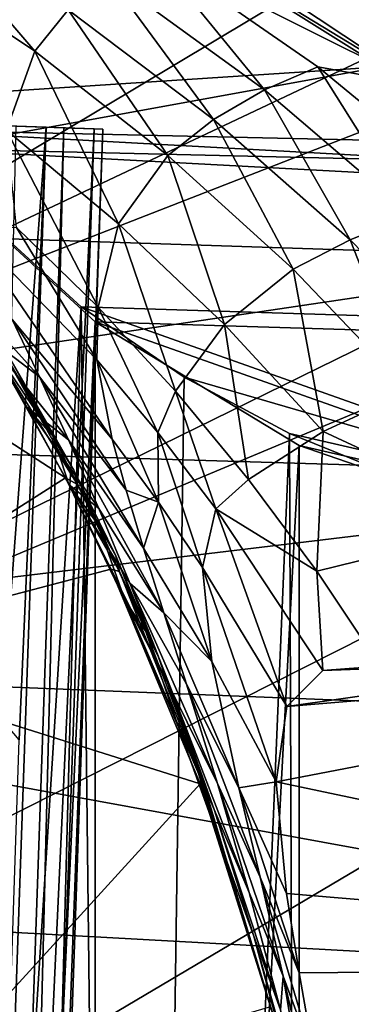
# Model space of a CAD drawing. Header units: metres. Extents: x 0 to 1004, y -708 to 0.
# Tile 43 of 125: x 115 to 148, y -241 to -144. Entities that reach past the tile are written whole.
import ezdxf

# ---------------------------------------------------------------- set-up
doc = ezdxf.new("R2010")
doc.units = ezdxf.units.M

msp = doc.modelspace()

# ---------------------------------------------------------------- linework, layer by layer
at = {"layer": 'top01'}
for points in [[(150.603806, -148.907761, 660.66925), (125.190033, -133.015198, 661.334717), (72.071655, -154.054321, 662.725708)], [(72.071655, -154.054321, 662.725708), (125.190033, -133.015198, 661.334717), (77.891426, -144.171539, 662.573303)], [(116.674675, -147.392715, 501.049255), (102.940353, -138.150208, 501.049255), (104.98056, -133.725479, 532.724182)], [(119.954422, -143.344849, 532.748108), (116.674675, -147.392715, 501.049255), (104.98056, -133.725479, 532.724182)], [(154.280563, -150.726608, 628.322754), (125.190033, -133.015198, 661.334717), (150.603806, -148.907761, 660.66925)], [(154.280563, -150.726608, 628.322754), (129.740082, -134.435089, 628.322754), (125.190033, -133.015198, 661.334717)], [(129.740082, -134.435089, 628.322754), (154.280563, -150.726608, 628.322754), (128.122391, -137.629944, 596.417236)], [(128.122391, -137.629944, 596.417236), (139.167053, -151.17244, 564.577698), (123.889717, -140.089279, 564.550598)], [(128.122391, -137.629944, 596.417236), (154.280563, -150.726608, 628.322754), (144.396408, -148.912979, 596.434692)], [(128.122391, -137.629944, 596.417236), (144.396408, -148.912979, 596.434692), (139.167053, -151.17244, 564.577698)], [(113.921112, -155.120407, 454.824524), (102.940353, -138.150208, 501.049255), (116.674675, -147.392715, 501.049255)], [(119.954422, -143.344849, 532.748108), (123.889717, -140.089279, 564.550598), (134.175613, -154.068909, 532.771973)], [(123.889717, -140.089279, 564.550598), (139.167053, -151.17244, 564.577698), (134.175613, -154.068909, 532.771973)], [(129.708603, -157.599197, 501.049255), (116.674675, -147.392715, 501.049255), (119.954422, -143.344849, 532.748108)], [(134.175613, -154.068909, 532.771973), (129.708603, -157.599197, 501.049255), (119.954422, -143.344849, 532.748108)], [(113.921112, -155.120407, 454.824524), (116.674675, -147.392715, 501.049255), (124.887856, -164.277863, 455.336273)], [(116.674675, -147.392715, 501.049255), (129.708603, -157.599197, 501.049255), (124.887856, -164.277863, 455.336273)], [(173.657318, -167.69252, 660.065552), (150.603806, -148.907761, 660.66925), (66.513504, -164.182388, 662.871216)], [(66.513504, -164.182388, 662.871216), (150.603806, -148.907761, 660.66925), (72.071655, -154.054321, 662.725708)], [(144.396408, -148.912979, 596.434692), (153.541718, -163.432632, 564.604797), (139.167053, -151.17244, 564.577698)], [(154.280563, -150.726608, 628.322754), (159.700363, -161.505997, 596.452087), (144.396408, -148.912979, 596.434692)], [(144.396408, -148.912979, 596.434692), (159.700363, -161.505997, 596.452087), (153.541718, -163.432632, 564.604797)], [(134.175613, -154.068909, 532.771973), (139.167053, -151.17244, 564.577698), (147.561508, -165.837006, 532.795898)], [(139.167053, -151.17244, 564.577698), (153.541718, -163.432632, 564.604797), (147.561508, -165.837006, 532.795898)], [(141.974609, -168.716766, 501.049255), (129.708603, -157.599197, 501.049255), (134.175613, -154.068909, 532.771973)], [(147.561508, -165.837006, 532.795898), (141.974609, -168.716766, 501.049255), (134.175613, -154.068909, 532.771973)], [(124.887856, -164.277863, 455.336273), (122.88945, -172.431961, 410.749725), (113.921112, -155.120407, 454.824524)], [(122.88945, -172.431961, 410.749725), (114.890015, -164.640152, 409.895569), (113.921112, -155.120407, 454.824524)], [(124.887856, -164.277863, 455.336273), (129.708603, -157.599197, 501.049255), (135.244949, -174.125107, 455.876099)], [(129.708603, -157.599197, 501.049255), (141.974609, -168.716766, 501.049255), (135.244949, -174.125107, 455.876099)], [(92.571938, -206.354126, 251.46524), (77.797256, -162.056335, 241.289352), (119.697037, -189.131226, 253.428101)], [(77.797256, -162.056335, 241.289352), (113.011009, -177.20903, 250.164398), (119.697037, -189.131226, 253.428101)], [(147.561508, -165.837006, 532.795898), (153.541718, -163.432632, 564.604797), (160.034378, -178.582336, 532.819824)], [(56.236809, -185.134598, 663.14032), (173.657318, -167.69252, 660.065552), (66.513504, -164.182388, 662.871216)], [(122.770035, -177.582153, 388.940582), (124.259895, -185.355469, 367.760254), (109.851807, -164.294052, 387.249664)], [(124.259895, -185.355469, 367.760254), (114.465019, -173.655441, 366.478912), (109.851807, -164.294052, 387.249664)], [(122.770035, -177.582153, 388.940582), (109.851807, -164.294052, 387.249664), (114.890015, -164.640152, 409.895569)], [(122.770035, -177.582153, 388.940582), (114.890015, -164.640152, 409.895569), (122.88945, -172.431961, 410.749725)], [(130.472427, -180.665222, 411.628815), (122.88945, -172.431961, 410.749725), (124.887856, -164.277863, 455.336273)], [(135.244949, -174.125107, 455.876099), (130.472427, -180.665222, 411.628815), (124.887856, -164.277863, 455.336273)], [(153.409164, -180.68782, 501.049255), (141.974609, -168.716766, 501.049255), (147.561508, -165.837006, 532.795898)], [(160.034378, -178.582336, 532.819824), (153.409164, -180.68782, 501.049255), (147.561508, -165.837006, 532.795898)], [(194.273987, -189.270874, 659.525696), (173.657318, -167.69252, 660.065552), (56.236809, -185.134598, 663.14032)], [(117.13353, -179.241379, 356.566284), (107.556938, -168.629532, 355.959808), (114.465019, -173.655441, 366.478912)], [(111.735992, -175.155411, 346.600128), (107.556938, -168.629532, 355.959808), (117.13353, -179.241379, 356.566284)], [(135.244949, -174.125107, 455.876099), (141.974609, -168.716766, 501.049255), (144.927032, -184.607925, 456.419769)], [(141.974609, -168.716766, 501.049255), (153.409164, -180.68782, 501.049255), (144.927032, -184.607925, 456.419769)], [(128.739456, -184.711761, 389.849091), (122.770035, -177.582153, 388.940582), (122.88945, -172.431961, 410.749725)], [(128.739456, -184.711761, 389.849091), (122.88945, -172.431961, 410.749725), (130.472427, -180.665222, 411.628815)], [(111.980202, -174.123718, 328.175842), (111.735992, -175.155411, 346.600128), (118.532761, -185.164246, 317.324951)], [(114.173958, -177.293823, 302.643372), (111.980202, -174.123718, 328.175842), (118.532761, -185.164246, 317.324951)], [(125.619743, -190.335968, 357.534943), (117.13353, -179.241379, 356.566284), (114.465019, -173.655441, 366.478912)], [(114.465019, -173.655441, 366.478912), (124.259895, -185.355469, 367.760254), (125.619743, -190.335968, 357.534943)], [(137.614853, -189.295364, 412.470612), (130.472427, -180.665222, 411.628815), (135.244949, -174.125107, 455.876099)], [(144.927032, -184.607925, 456.419769), (137.614853, -189.295364, 412.470612), (135.244949, -174.125107, 455.876099)], [(115.902756, -182.207504, 337.624542), (111.735992, -175.155411, 346.600128), (119.975876, -185.409958, 347.005463)], [(119.975876, -185.409958, 347.005463), (111.735992, -175.155411, 346.600128), (117.13353, -179.241379, 356.566284)], [(111.735992, -175.155411, 346.600128), (115.902756, -182.207504, 337.624542), (118.532761, -185.164246, 317.324951)], [(119.697037, -189.131226, 253.428101), (113.011009, -177.20903, 250.164398), (120.854942, -189.78746, 275.682159)], [(120.854942, -189.78746, 275.682159), (113.011009, -177.20903, 250.164398), (114.443565, -178.339508, 277.107758)], [(114.443565, -178.339508, 277.107758), (114.173958, -177.293823, 302.643372), (120.516792, -188.384445, 296.504913)], [(120.516792, -188.384445, 296.504913), (114.173958, -177.293823, 302.643372), (118.532761, -185.164246, 317.324951)], [(128.739456, -184.711761, 389.849091), (128.786072, -191.516891, 368.44339), (122.770035, -177.582153, 388.940582)], [(128.786072, -191.516891, 368.44339), (124.259895, -185.355469, 367.760254), (122.770035, -177.582153, 388.940582)], [(120.854942, -189.78746, 275.682159), (114.443565, -178.339508, 277.107758), (120.516792, -188.384445, 296.504913)], [(127.327492, -196.014145, 347.637817), (117.13353, -179.241379, 356.566284), (125.619743, -190.335968, 357.534943)], [(127.327492, -196.014145, 347.637817), (119.975876, -185.409958, 347.005463), (117.13353, -179.241379, 356.566284)], [(134.404846, -192.158707, 390.701569), (128.739456, -184.711761, 389.849091), (130.472427, -180.665222, 411.628815)], [(134.404846, -192.158707, 390.701569), (130.472427, -180.665222, 411.628815), (137.614853, -189.295364, 412.470612)], [(144.927032, -184.607925, 456.419769), (153.409164, -180.68782, 501.049255), (163.953018, -193.450378, 501.049255)], [(122.944572, -192.144287, 337.823792), (120.007156, -189.775543, 329.049469), (115.902756, -182.207504, 337.624542)], [(122.944572, -192.144287, 337.823792), (115.902756, -182.207504, 337.624542), (119.975876, -185.409958, 347.005463)], [(118.532761, -185.164246, 317.324951), (115.902756, -182.207504, 337.624542), (120.007156, -189.775543, 329.049469)], [(134.404846, -192.158707, 390.701569), (133.11792, -197.913986, 369.078979), (128.739456, -184.711761, 389.849091)], [(133.11792, -197.913986, 369.078979), (128.786072, -191.516891, 368.44339), (128.739456, -184.711761, 389.849091)], [(144.294586, -198.276489, 413.212738), (137.614853, -189.295364, 412.470612), (144.927032, -184.607925, 456.419769)], [(163.953018, -193.450378, 501.049255), (144.294586, -198.276489, 413.212738), (144.927032, -184.607925, 456.419769)], [(47.166103, -206.939041, 663.377869), (194.273987, -189.270874, 659.525696), (56.236809, -185.134598, 663.14032)], [(118.532761, -185.164246, 317.324951), (120.007156, -189.775543, 329.049469), (122.929359, -193.754929, 310.006592)], [(118.532761, -185.164246, 317.324951), (122.929359, -193.754929, 310.006592), (120.516792, -188.384445, 296.504913)], [(122.944572, -192.144287, 337.823792), (119.975876, -185.409958, 347.005463), (129.325928, -202.357285, 338.125763)], [(119.975876, -185.409958, 347.005463), (127.327492, -196.014145, 347.637817), (129.325928, -202.357285, 338.125763)], [(124.259895, -185.355469, 367.760254), (128.786072, -191.516891, 368.44339), (125.619743, -190.335968, 357.534943)], [(122.929359, -193.754929, 310.006592), (124.607666, -196.754715, 292.36673), (120.516792, -188.384445, 296.504913)], [(120.516792, -188.384445, 296.504913), (124.607666, -196.754715, 292.36673), (120.854942, -189.78746, 275.682159)], [(47.166103, -206.939041, 663.377869), (212.231308, -213.501617, 659.055481), (194.273987, -189.270874, 659.525696)], [(92.571938, -206.354126, 251.46524), (119.697037, -189.131226, 253.428101), (124.135574, -198.084137, 255.749344)], [(124.135574, -198.084137, 255.749344), (119.697037, -189.131226, 253.428101), (124.980476, -198.313095, 274.724731)], [(124.980476, -198.313095, 274.724731), (119.697037, -189.131226, 253.428101), (120.854942, -189.78746, 275.682159)], [(125.544258, -201.176163, 317.792633), (120.007156, -189.775543, 329.049469), (130.145386, -210.062088, 317.894958)], [(130.145386, -210.062088, 317.894958), (120.007156, -189.775543, 329.049469), (125.992218, -199.424118, 329.0495)], [(125.992218, -199.424118, 329.0495), (120.007156, -189.775543, 329.049469), (122.944572, -192.144287, 337.823792)], [(120.007156, -189.775543, 329.049469), (125.544258, -201.176163, 317.792633), (122.929359, -193.754929, 310.006592)], [(124.607666, -196.754715, 292.36673), (124.980476, -198.313095, 274.724731), (120.854942, -189.78746, 275.682159)], [(144.294586, -198.276489, 413.212738), (134.404846, -192.158707, 390.701569), (137.614853, -189.295364, 412.470612)], [(128.786072, -191.516891, 368.44339), (127.327492, -196.014145, 347.637817), (125.619743, -190.335968, 357.534943)], [(134.031845, -207.116989, 348.281067), (127.327492, -196.014145, 347.637817), (128.786072, -191.516891, 368.44339)], [(133.11792, -197.913986, 369.078979), (134.031845, -207.116989, 348.281067), (128.786072, -191.516891, 368.44339)], [(129.325928, -202.357285, 338.125763), (125.992218, -199.424118, 329.0495), (122.944572, -192.144287, 337.823792)], [(141.361862, -211.497131, 369.979553), (133.11792, -197.913986, 369.078979), (134.404846, -192.158707, 390.701569)], [(144.898132, -207.980591, 391.943298), (134.404846, -192.158707, 390.701569), (144.294586, -198.276489, 413.212738)], [(144.898132, -207.980591, 391.943298), (141.361862, -211.497131, 369.979553), (134.404846, -192.158707, 390.701569)], [(150.491486, -207.561539, 413.792694), (144.294586, -198.276489, 413.212738), (163.953018, -193.450378, 501.049255)], [(122.929359, -193.754929, 310.006592), (125.544258, -201.176163, 317.792633), (127.56916, -204.173431, 302.316284)], [(122.929359, -193.754929, 310.006592), (127.56916, -204.173431, 302.316284), (124.607666, -196.754715, 292.36673)], [(129.325928, -202.357285, 338.125763), (127.327492, -196.014145, 347.637817), (134.031845, -207.116989, 348.281067)], [(127.56916, -204.173431, 302.316284), (128.813919, -206.695908, 288.005524), (124.607666, -196.754715, 292.36673)], [(124.607666, -196.754715, 292.36673), (128.813919, -206.695908, 288.005524), (124.980476, -198.313095, 274.724731)], [(132.867233, -219.082504, 260.62207), (92.571938, -206.354126, 251.46524), (124.135574, -198.084137, 255.749344)], [(133.009766, -218.619522, 272.726166), (132.867233, -219.082504, 260.62207), (124.135574, -198.084137, 255.749344)], [(133.009766, -218.619522, 272.726166), (124.135574, -198.084137, 255.749344), (124.980476, -198.313095, 274.724731)], [(128.813919, -206.695908, 288.005524), (133.009766, -218.619522, 272.726166), (124.980476, -198.313095, 274.724731)], [(141.361862, -211.497131, 369.979553), (140.333145, -218.86525, 348.718903), (133.11792, -197.913986, 369.078979)], [(140.333145, -218.86525, 348.718903), (134.031845, -207.116989, 348.281067), (133.11792, -197.913986, 369.078979)], [(150.491486, -207.561539, 413.792694), (144.898132, -207.980591, 391.943298), (144.294586, -198.276489, 413.212738)], [(130.145386, -210.062088, 317.894958), (125.992218, -199.424118, 329.0495), (134.569916, -219.05423, 318.084259)], [(125.992218, -199.424118, 329.0495), (131.550308, -209.324799, 329.0495), (134.569916, -219.05423, 318.084259)], [(129.325928, -202.357285, 338.125763), (131.550308, -209.324799, 329.0495), (125.992218, -199.424118, 329.0495)], [(130.758438, -213.526489, 307.418549), (125.544258, -201.176163, 317.792633), (134.239182, -221.599396, 307.646088)], [(134.239182, -221.599396, 307.646088), (125.544258, -201.176163, 317.792633), (130.145386, -210.062088, 317.894958)], [(125.544258, -201.176163, 317.792633), (130.758438, -213.526489, 307.418549), (127.56916, -204.173431, 302.316284)], [(134.031845, -207.116989, 348.281067), (136.670853, -219.45871, 329.0495), (129.325928, -202.357285, 338.125763)], [(136.670853, -219.45871, 329.0495), (131.550308, -209.324799, 329.0495), (129.325928, -202.357285, 338.125763)], [(127.56916, -204.173431, 302.316284), (130.758438, -213.526489, 307.418549), (131.89093, -215.431442, 295.295471)], [(128.813919, -206.695908, 288.005524), (127.56916, -204.173431, 302.316284), (131.89093, -215.431442, 295.295471)], [(140.333145, -218.86525, 348.718903), (207.175644, -206.020111, 628.322754), (225.579132, -236.833511, 628.322754)], [(140.333145, -218.86525, 348.718903), (141.361862, -211.497131, 369.979553), (207.175644, -206.020111, 628.322754)], [(141.361862, -211.497131, 369.979553), (173.551559, -206.938278, 501.049255), (207.175644, -206.020111, 628.322754)], [(39.396584, -229.491959, 663.581299), (227.023026, -239.772797, 658.668152), (47.166103, -206.939041, 663.377869)], [(227.023026, -239.772797, 658.668152), (212.231308, -213.501617, 659.055481), (47.166103, -206.939041, 663.377869)], [(103.088409, -251.719864, 259.649841), (92.571938, -206.354126, 251.46524), (132.867233, -219.082504, 260.62207)], [(131.89093, -215.431442, 295.295471), (132.670441, -217.268478, 284.011169), (128.813919, -206.695908, 288.005524)], [(132.670441, -217.268478, 284.011169), (133.009766, -218.619522, 272.726166), (128.813919, -206.695908, 288.005524)], [(136.670853, -219.45871, 329.0495), (134.031845, -207.116989, 348.281067), (140.333145, -218.86525, 348.718903)], [(141.361862, -211.497131, 369.979553), (144.898132, -207.980591, 391.943298), (173.551559, -206.938278, 501.049255)], [(144.898132, -207.980591, 391.943298), (150.491486, -207.561539, 413.792694), (173.551559, -206.938278, 501.049255)], [(134.569916, -219.05423, 318.084259), (131.550308, -209.324799, 329.0495), (138.746552, -228.205414, 318.351685)], [(131.550308, -209.324799, 329.0495), (136.670853, -219.45871, 329.0495), (138.746552, -228.205414, 318.351685)], [(134.239182, -221.599396, 307.646088), (130.145386, -210.062088, 317.894958), (137.684402, -229.692993, 308.038635)], [(130.145386, -210.062088, 317.894958), (134.569916, -219.05423, 318.084259), (137.684402, -229.692993, 308.038635)], [(135.537308, -226.784851, 298.000336), (130.758438, -213.526489, 307.418549), (138.134064, -233.994781, 298.369324)], [(138.134064, -233.994781, 298.369324), (130.758438, -213.526489, 307.418549), (134.239182, -221.599396, 307.646088)], [(130.758438, -213.526489, 307.418549), (135.537308, -226.784851, 298.000336), (131.89093, -215.431442, 295.295471)], [(131.89093, -215.431442, 295.295471), (135.537308, -226.784851, 298.000336), (139.75119, -240.901047, 289.616913)], [(139.75119, -240.901047, 289.616913), (139.75119, -240.901047, 277.234894), (131.89093, -215.431442, 295.295471)], [(139.75119, -240.901047, 277.234894), (132.670441, -217.268478, 284.011169), (131.89093, -215.431442, 295.295471)], [(132.670441, -217.268478, 284.011169), (139.75119, -240.901047, 277.234894), (133.009766, -218.619522, 272.726166)], [(139.75119, -240.901047, 264.852875), (132.867233, -219.082504, 260.62207), (133.009766, -218.619522, 272.726166)], [(139.75119, -240.901047, 277.234894), (139.75119, -240.901047, 264.852875), (133.009766, -218.619522, 272.726166)], [(139.75119, -240.901047, 264.852875), (103.088409, -251.719864, 259.649841), (132.867233, -219.082504, 260.62207)], [(137.684402, -229.692993, 308.038635), (134.569916, -219.05423, 318.084259), (141.015533, -237.890381, 308.555969)], [(134.569916, -219.05423, 318.084259), (138.746552, -228.205414, 318.351685), (141.015533, -237.890381, 308.555969)], [(141.34407, -229.806488, 329.0495), (136.670853, -219.45871, 329.0495), (140.333145, -218.86525, 348.718903)], [(138.746552, -228.205414, 318.351685), (136.670853, -219.45871, 329.0495), (142.577728, -237.558731, 318.701172)], [(142.577728, -237.558731, 318.701172), (136.670853, -219.45871, 329.0495), (141.34407, -229.806488, 329.0495)], [(141.34407, -229.806488, 329.0495), (140.333145, -218.86525, 348.718903), (225.579132, -236.833511, 628.322754)], [(138.134064, -233.994781, 298.369324), (134.239182, -221.599396, 307.646088), (140.754913, -241.181961, 298.972168)], [(134.239182, -221.599396, 307.646088), (137.684402, -229.692993, 308.038635), (140.754913, -241.181961, 298.972168)], [(141.678009, -247.199905, 290.134369), (139.75119, -240.901047, 289.616913), (135.537308, -226.784851, 298.000336)], [(141.678009, -247.199905, 290.134369), (135.537308, -226.784851, 298.000336), (138.134064, -233.994781, 298.369324)], [(141.015533, -237.890381, 308.555969), (138.746552, -228.205414, 318.351685), (144.111984, -246.263931, 309.173157)], [(144.111984, -246.263931, 309.173157), (138.746552, -228.205414, 318.351685), (142.577728, -237.558731, 318.701172)], [(33.011452, -252.676178, 663.748535), (238.304123, -267.396332, 658.372742), (39.396584, -229.491959, 663.581299)], [(238.304123, -267.396332, 658.372742), (227.023026, -239.772797, 658.668152), (39.396584, -229.491959, 663.581299)], [(137.684402, -229.692993, 308.038635), (141.015533, -237.890381, 308.555969), (140.754913, -241.181961, 298.972168)], [(225.579132, -236.833511, 628.322754), (142.577728, -237.558731, 318.701172), (141.34407, -229.806488, 329.0495)], [(140.754913, -241.181961, 298.972168), (143.640396, -253.45813, 290.942047), (138.134064, -233.994781, 298.369324)], [(143.640396, -253.45813, 290.942047), (141.678009, -247.199905, 290.134369), (138.134064, -233.994781, 298.369324)], [(144.111984, -246.263931, 309.173157), (142.577728, -237.558731, 318.701172), (225.579132, -236.833511, 628.322754)], [(239.387512, -270.684418, 628.322754), (144.111984, -246.263931, 309.173157), (225.579132, -236.833511, 628.322754)], [(141.015533, -237.890381, 308.555969), (143.640396, -253.45813, 290.942047), (140.754913, -241.181961, 298.972168)], [(143.640396, -253.45813, 290.942047), (141.015533, -237.890381, 308.555969), (147.563385, -266.15567, 292.865753)], [(147.563385, -266.15567, 292.865753), (141.015533, -237.890381, 308.555969), (144.111984, -246.263931, 309.173157)]]:
    msp.add_3dface(points, dxfattribs=at)
at = {"layer": 'top0123410'}
for points in [[(918.45813, -133.342072, 2129.335449), (85.591202, -133.342072, 2129.335449), (901.799438, -155.053757, 2143.80835)], [(85.591202, -133.342072, 2129.335449), (882.837769, -172.413788, 2155.380371), (901.799438, -155.053757, 2143.80835)], [(85.591202, -133.342072, 2129.335449), (102.249924, -155.053757, 2143.80835), (882.837769, -172.413788, 2155.380371)], [(104.082817, -156.892273, 2141.547363), (87.78653, -135.652328, 2127.388916), (879.812439, -175.058105, 2153.656738)], [(879.812439, -175.058105, 2153.656738), (87.78653, -135.652328, 2127.388916), (898.369934, -158.615219, 2142.695801)], [(87.78653, -135.652328, 2127.388916), (914.925781, -137.687225, 2128.745361), (898.369934, -158.615219, 2142.695801)], [(102.249924, -155.053757, 2143.80835), (94.749832, -588.380432, 2137.897949), (121.211578, -172.413788, 2155.380371)], [(102.249924, -155.053757, 2143.80835), (820.797729, -194.344879, 2169.999756), (882.837769, -172.413788, 2155.380371)], [(102.249924, -155.053757, 2143.80835), (121.211578, -172.413788, 2155.380371), (820.797729, -194.344879, 2169.999756)], [(103.836098, -579.36731, 2141.366699), (104.082817, -156.892273, 2141.547363), (122.609673, -173.853394, 2152.853516)], [(122.609673, -173.853394, 2152.853516), (104.082817, -156.892273, 2141.547363), (820.797729, -195.290787, 2167.143799)], [(820.797729, -195.290787, 2167.143799), (104.082817, -156.892273, 2141.547363), (879.812439, -175.058105, 2153.656738)], [(94.749832, -588.380432, 2137.897949), (110.42141, -573.584229, 2149.328857), (121.211578, -172.413788, 2155.380371)], [(121.211578, -172.413788, 2155.380371), (110.42141, -573.584229, 2149.328857), (125.750542, -561.631348, 2157.554688)], [(125.750542, -561.631348, 2157.554688), (131.326553, -179.270859, 2159.951416), (121.211578, -172.413788, 2155.380371)], [(121.211578, -172.413788, 2155.380371), (183.251587, -194.344879, 2169.999756), (820.797729, -194.344879, 2169.999756)], [(121.211578, -172.413788, 2155.380371), (131.326553, -179.270859, 2159.951416), (183.251587, -194.344879, 2169.999756)], [(122.587105, -563.486084, 2152.842285), (103.836098, -579.36731, 2141.366699), (122.609673, -173.853394, 2152.853516)], [(122.587105, -563.486084, 2152.842285), (122.609673, -173.853394, 2152.853516), (142.576218, -185.968872, 2160.929688)], [(142.576218, -185.968872, 2160.929688), (122.609673, -173.853394, 2152.853516), (183.251587, -195.290787, 2167.143799)], [(183.251587, -195.290787, 2167.143799), (122.609673, -173.853394, 2152.853516), (820.797729, -195.290787, 2167.143799)], [(141.638123, -184.808121, 2163.642578), (131.326553, -179.270859, 2159.951416), (125.750542, -561.631348, 2157.554688)], [(131.326553, -179.270859, 2159.951416), (141.638123, -184.808121, 2163.642578), (183.251587, -194.344879, 2169.999756)], [(142.98912, -551.227539, 2164.058594), (141.638123, -184.808121, 2163.642578), (125.750542, -561.631348, 2157.554688)], [(152.157364, -189.080948, 2166.490723), (141.638123, -184.808121, 2163.642578), (142.98912, -551.227539, 2164.058594)], [(183.251587, -194.344879, 2169.999756), (141.638123, -184.808121, 2163.642578), (152.157364, -189.080948, 2166.490723)], [(142.541962, -550.832275, 2160.918945), (122.587105, -563.486084, 2152.842285), (142.576218, -185.968872, 2160.929688)], [(142.541962, -550.832275, 2160.918945), (142.576218, -185.968872, 2160.929688), (163.107574, -193.04834, 2165.648926)], [(163.107574, -193.04834, 2165.648926), (142.576218, -185.968872, 2160.929688), (183.251587, -195.290787, 2167.143799)], [(162.642105, -192.050552, 2168.470215), (152.157364, -189.080948, 2166.490723), (142.98912, -551.227539, 2164.058594)], [(162.642105, -192.050552, 2168.470215), (142.98912, -551.227539, 2164.058594), (162.307663, -543.68689, 2168.419922)], [(162.912582, -542.769653, 2165.619629), (142.541962, -550.832275, 2160.918945), (163.107574, -193.04834, 2165.648926)]]:
    msp.add_3dface(points, dxfattribs=at)
at = {"layer": 'top0123414'}
for points in [[(103.83329, -554.574524, 1626.075806), (117.793091, -154.818207, 1626.075806), (122.488686, -154.982193, 1627.786011)], [(103.83329, -554.574524, 1626.075806), (115.15416, -214.762634, 1626.203857), (117.793091, -154.818207, 1626.075806)], [(108.528893, -554.738525, 1627.786011), (103.83329, -554.574524, 1626.075806), (122.488686, -154.982193, 1627.786011)], [(119.528511, -154.878815, 1635.92395), (114.832909, -154.714844, 1634.213867), (105.56871, -554.635132, 1635.92395)], [(119.528511, -154.878815, 1635.92395), (105.56871, -554.635132, 1635.92395), (109.396599, -554.768799, 1632.709961)], [(108.528893, -554.738525, 1627.786011), (122.488686, -154.982193, 1627.786011), (123.3564, -155.012482, 1632.709961)], [(109.396599, -554.768799, 1632.709961), (108.528893, -554.738525, 1627.786011), (123.3564, -155.012482, 1632.709961)], [(123.3564, -155.012482, 1632.709961), (119.528511, -154.878815, 1635.92395), (109.396599, -554.768799, 1632.709961)], [(117.793091, -154.818207, 1626.075806), (113.424675, -212.701065, 1627.169678), (113.965202, -154.68454, 1629.289795)], [(115.15416, -214.762634, 1626.203857), (113.424675, -212.701065, 1627.169678), (117.793091, -154.818207, 1626.075806)], [(122.488686, -154.982193, 1627.786011), (113.965202, -154.68454, 1629.289795), (123.3564, -155.012482, 1632.709961)], [(113.965202, -154.68454, 1629.289795), (114.832909, -154.714844, 1634.213867), (123.3564, -155.012482, 1632.709961)], [(122.488686, -154.982193, 1627.786011), (117.793091, -154.818207, 1626.075806), (113.965202, -154.68454, 1629.289795)], [(123.3564, -155.012482, 1632.709961), (114.832909, -154.714844, 1634.213867), (119.528511, -154.878815, 1635.92395)]]:
    msp.add_3dface(points, dxfattribs=at)
at = {"layer": 'top0123459'}
for points in [[(994.049377, -10, 90), (217.024673, -653.266907, 90), (10, -10, 90)], [(217.024673, -653.266907, 90), (10, -694.05426, 90), (10, -10, 90)], [(71.243011, -126.71492, 116.126305), (67.721138, -157.298203, 115.592468), (214.452957, -67.146965, 117.166069)], [(214.452957, -67.146965, 117.166069), (67.721138, -157.298203, 115.592468), (262.337708, -69.780937, 117.120087)], [(67.721138, -157.298203, 115.592468), (64.753654, -187.940216, 115.05761), (262.337708, -69.780937, 117.120087)], [(262.337708, -69.780937, 117.120087), (64.753654, -187.940216, 115.05761), (310.246368, -71.936363, 117.082466)], [(64.753654, -187.940216, 115.05761), (358.174194, -73.613029, 117.0532), (310.246368, -71.936363, 117.082466)], [(64.753654, -187.940216, 115.05761), (62.34153, -218.630936, 114.521904), (358.174194, -73.613029, 117.0532)], [(62.34153, -218.630936, 114.521904), (406.116364, -74.810768, 117.032295), (358.174194, -73.613029, 117.0532)], [(60.485558, -249.360291, 113.985519), (59.186348, -280.118225, 113.448639), (406.116364, -74.810768, 117.032295)], [(406.116364, -74.810768, 117.032295), (59.186348, -280.118225, 113.448639), (489.911316, -508.234344, 109.46685)], [(62.34153, -218.630936, 114.521904), (60.485558, -249.360291, 113.985519), (406.116364, -74.810768, 117.032295)]]:
    msp.add_3dface(points, dxfattribs=at)

doc.saveas('drawing.dxf')
